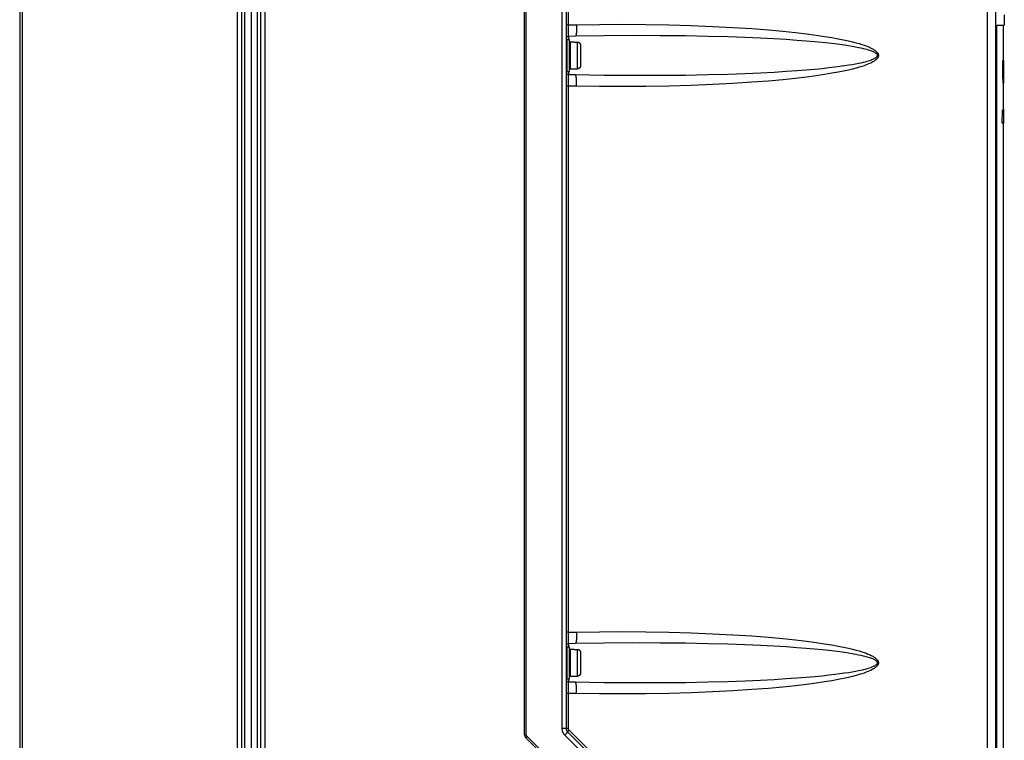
# Model space of a CAD drawing. Extents: x 0 to 594, y 0 to 420.
# Tile 27 of 105: x 247 to 309, y 199 to 244. Entities that reach past the tile are written whole.
import ezdxf

# ---------------------------------------------------------------- set-up
doc = ezdxf.new("R2010")
doc.units = 0
doc.header["$LTSCALE"] = 32.67
doc.layers.get('0').update_dxf_attribs({"linetype": 'CONTINUOUS'})
doc.layers.add('DATUM_AXIS', color=7, linetype='CONTINUOUS')

msp = doc.modelspace()

# ---------------------------------------------------------------- linework, layer by layer
at = {"color": 7, "linetype": 'CONTINUOUS'}
for p, q in [((281.451, 283.804), (281.451, 199.585)), ((278.851, 199.215), (278.851, 281.997)), ((308.193, 151.213), (308.193, 281.621)), ((247.451, 274.071), (247.451, 155.071)), ((261.851, 273.161), (261.851, 155.98)), ((308.711, 243.994), (308.711, 243.358)), ((308.247, 243.359), (308.248, 243.359)), ((308.248, 243.359), (308.711, 243.358)), ((308.248, 151.897), (308.248, 243.358)), ((308.641, 243.333), (308.248, 243.333)), ((308.641, 243.333), (308.711, 243.358)), ((308.641, 243.333), (308.641, 241.151)), ((281.607, 242.674), (282.031, 242.683)), ((308.624, 241.151), (308.651, 241.151)), ((308.641, 241.163), (308.651, 241.163)), ((308.651, 241.163), (308.651, 239.751)), ((282.031, 240.259), (281.607, 240.268)), ((308.631, 239.751), (308.651, 239.751)), ((308.641, 239.751), (308.641, 238.071)), ((308.574, 238.071), (308.566, 237.271)), ((308.574, 238.071), (308.651, 238.071)), ((308.641, 238.131), (308.651, 238.131)), ((308.651, 238.131), (308.651, 237.263)), ((308.566, 237.271), (308.651, 237.271)), ((308.595, 237.263), (308.651, 237.263)), ((308.611, 237.263), (308.651, 237.263)), ((308.641, 237.263), (308.641, 237.263)), ((308.641, 237.263), (308.641, 151.885)), ((281.607, 204.874), (282.031, 204.883)), ((282.031, 202.459), (281.607, 202.468)), ((281.539, 199.373), (307.063, 173.849)), ((304.963, 172.979), (278.939, 199.003))]:
    msp.add_line(p, q, dxfattribs=at)
at = {"color": 9, "linetype": 'CONTINUOUS'}
for p, q in [((281.187, 282.709), (281.187, 199.585)), ((278.963, 199.215), (278.963, 281.997)), ((307.666, 151.34), (307.666, 281.621)), ((281.591, 243.372), (281.591, 277.37)), ((247.596, 274.106), (247.596, 155.036)), ((261, 155.98), (261, 273.162)), ((261.267, 155.98), (261.267, 273.162)), ((261.444, 273.161), (261.444, 155.98)), ((262.256, 155.98), (262.256, 273.161)), ((262.434, 273.161), (262.434, 155.98)), ((262.702, 273.161), (262.702, 155.98)), ((281.591, 243.372), (281.451, 243.372)), ((281.591, 243.372), (282.101, 243.383)), ((281.591, 243.226), (281.591, 243.284)), ((281.591, 243.169), (281.591, 243.226)), ((308.247, 151.893), (308.247, 243.359)), ((281.591, 243.113), (281.591, 243.169)), ((281.592, 243.059), (281.591, 243.113)), ((281.592, 243.008), (281.592, 243.059)), ((281.593, 242.959), (281.592, 243.008)), ((281.594, 242.913), (281.593, 242.959)), ((281.595, 242.87), (281.594, 242.913)), ((281.596, 242.83), (281.595, 242.87)), ((281.597, 242.795), (281.596, 242.83)), ((281.598, 242.764), (281.597, 242.795)), ((281.607, 242.471), (281.607, 242.674)), ((281.607, 240.268), (281.607, 240.471)), ((281.591, 239.57), (281.451, 239.57)), ((281.591, 239.801), (281.592, 239.856)), ((281.591, 239.745), (281.591, 239.801)), ((281.591, 239.687), (281.591, 239.745)), ((281.591, 239.629), (281.591, 239.687)), ((281.591, 239.57), (281.591, 239.629)), ((281.591, 205.572), (281.591, 239.57)), ((282.101, 239.559), (281.591, 239.57)), ((281.592, 239.909), (281.593, 239.959)), ((281.592, 239.856), (281.592, 239.909)), ((281.593, 240.007), (281.594, 240.051)), ((281.593, 239.959), (281.593, 240.007)), ((281.594, 240.051), (281.595, 240.092)), ((281.595, 240.092), (281.596, 240.13)), ((281.591, 205.572), (281.451, 205.572)), ((281.591, 205.572), (282.101, 205.583)), ((281.591, 205.426), (281.591, 205.484)), ((281.591, 205.369), (281.591, 205.426)), ((281.591, 205.313), (281.591, 205.369)), ((281.592, 205.259), (281.591, 205.313)), ((281.592, 205.208), (281.592, 205.259)), ((281.593, 205.159), (281.592, 205.208)), ((281.594, 205.113), (281.593, 205.159)), ((281.595, 205.07), (281.594, 205.113)), ((281.596, 205.03), (281.595, 205.07)), ((281.597, 204.995), (281.596, 205.03)), ((281.598, 204.964), (281.597, 204.995)), ((281.607, 204.671), (281.607, 204.874)), ((281.592, 202.109), (281.593, 202.159)), ((281.593, 202.207), (281.594, 202.251)), ((281.593, 202.159), (281.593, 202.207)), ((281.594, 202.251), (281.595, 202.292)), ((281.595, 202.292), (281.596, 202.33)), ((281.607, 202.468), (281.607, 202.671)), ((281.591, 201.77), (281.451, 201.77)), ((281.591, 202.001), (281.592, 202.056)), ((281.591, 201.945), (281.591, 202.001)), ((281.591, 201.887), (281.591, 201.945)), ((281.591, 201.829), (281.591, 201.887)), ((281.591, 201.77), (281.591, 201.829)), ((282.101, 201.759), (281.591, 201.77)), ((281.591, 199.585), (281.591, 201.77)), ((281.592, 202.056), (281.592, 202.109)), ((278.851, 199.215), (278.963, 199.215)), ((281.591, 199.585), (281.187, 199.585)), ((281.363, 199.161), (306.887, 173.637)), ((307.157, 173.962), (281.632, 199.486)), ((305.046, 173.05), (279.022, 199.074))]:
    msp.add_line(p, q, dxfattribs=at)
for points in [[(281.591, 243.284), (281.591, 243.343), (281.591, 243.372)], [(282.101, 243.383), (282.102, 243.353), (282.102, 243.324), (282.102, 243.294), (282.102, 243.265), (282.102, 243.236), (282.102, 243.207), (282.102, 243.178), (282.101, 243.15), (282.101, 243.122), (282.1, 243.095), (282.099, 243.068), (282.098, 243.042), (282.096, 243.017), (282.095, 242.992), (282.093, 242.967), (282.091, 242.944), (282.09, 242.921), (282.088, 242.899), (282.085, 242.878), (282.083, 242.858), (282.081, 242.839), (282.078, 242.821), (282.076, 242.804), (282.073, 242.788), (282.07, 242.773), (282.067, 242.759), (282.064, 242.746), (282.061, 242.734), (282.058, 242.724), (282.055, 242.714), (282.052, 242.706), (282.048, 242.699), (282.045, 242.693), (282.041, 242.689), (282.038, 242.686), (282.034, 242.684), (282.031, 242.683)], [(282.101, 243.383), (283.525, 243.405), (284.966, 243.411), (286.406, 243.402), (287.83, 243.377), (289.218, 243.338), (290.556, 243.284), (291.824, 243.218), (292.994, 243.142), (294.034, 243.061), (294.94, 242.978), (295.727, 242.896), (296.412, 242.814), (297.008, 242.735), (297.527, 242.658), (297.978, 242.583), (298.371, 242.512), (298.712, 242.444), (299.009, 242.38), (299.266, 242.318), (299.489, 242.26), (299.682, 242.206), (299.849, 242.154), (299.993, 242.106), (300.117, 242.061), (300.224, 242.019), (300.316, 241.979), (300.395, 241.943), (300.463, 241.908), (300.522, 241.876), (300.573, 241.847), (300.616, 241.819), (300.654, 241.793), (300.687, 241.768), (300.716, 241.745), (300.74, 241.723), (300.762, 241.702), (300.78, 241.683), (300.797, 241.664), (300.811, 241.646), (300.823, 241.629), (300.833, 241.613), (300.842, 241.597), (300.85, 241.582), (300.857, 241.567), (300.862, 241.552), (300.867, 241.538), (300.87, 241.525), (300.873, 241.511), (300.875, 241.498), (300.876, 241.484), (300.876, 241.471), (300.876, 241.458), (300.875, 241.444), (300.873, 241.431), (300.87, 241.417), (300.867, 241.404), (300.862, 241.39), (300.857, 241.375), (300.85, 241.36), (300.842, 241.345), (300.833, 241.329), (300.823, 241.313), (300.811, 241.296), (300.797, 241.278), (300.781, 241.259), (300.762, 241.24), (300.74, 241.219), (300.716, 241.197), (300.687, 241.174), (300.655, 241.149), (300.617, 241.123), (300.573, 241.095), (300.522, 241.066), (300.464, 241.034), (300.396, 241), (300.317, 240.963), (300.225, 240.924), (300.118, 240.881), (299.994, 240.836), (299.85, 240.788), (299.683, 240.736), (299.49, 240.682), (299.267, 240.624), (299.01, 240.562), (298.714, 240.498), (298.372, 240.43), (297.98, 240.359), (297.528, 240.284), (297.009, 240.207), (296.413, 240.128), (295.728, 240.046), (294.941, 239.964), (294.035, 239.881), (292.994, 239.8), (291.825, 239.724), (290.556, 239.658), (289.218, 239.604), (287.83, 239.565), (286.407, 239.54), (284.966, 239.531), (283.525, 239.537), (282.101, 239.559)], [(281.607, 242.674), (281.607, 242.675), (281.606, 242.677), (281.605, 242.68), (281.604, 242.684), (281.603, 242.69), (281.603, 242.697), (281.602, 242.705), (281.601, 242.714), (281.6, 242.725), (281.6, 242.737), (281.599, 242.75), (281.598, 242.764)], [(282.031, 242.683), (283.792, 242.712), (285.547, 242.726), (287.271, 242.724), (288.871, 242.708), (290.273, 242.682), (291.502, 242.648), (292.583, 242.609), (293.537, 242.567), (294.381, 242.523), (295.13, 242.478), (295.794, 242.432), (296.385, 242.386), (296.909, 242.34), (297.375, 242.294), (297.788, 242.25), (298.155, 242.207), (298.481, 242.165), (298.77, 242.124), (299.025, 242.085), (299.252, 242.048), (299.452, 242.011), (299.629, 241.977), (299.785, 241.943), (299.922, 241.912), (300.043, 241.881), (300.149, 241.853), (300.242, 241.825), (300.323, 241.799), (300.394, 241.775), (300.455, 241.751), (300.509, 241.729), (300.555, 241.709), (300.595, 241.689), (300.629, 241.671), (300.658, 241.653), (300.683, 241.637), (300.704, 241.622), (300.722, 241.608), (300.737, 241.596), (300.75, 241.583), (300.761, 241.572), (300.77, 241.561), (300.777, 241.551), (300.784, 241.541), (300.789, 241.532), (300.793, 241.523), (300.797, 241.515), (300.8, 241.506), (300.802, 241.498), (300.804, 241.49), (300.805, 241.483), (300.805, 241.475), (300.805, 241.467), (300.805, 241.459), (300.804, 241.452), (300.802, 241.444), (300.8, 241.436), (300.797, 241.427), (300.794, 241.419), (300.789, 241.41), (300.784, 241.401), (300.778, 241.391), (300.77, 241.381), (300.761, 241.37), (300.75, 241.359), (300.738, 241.347), (300.723, 241.334), (300.705, 241.32), (300.684, 241.305), (300.659, 241.289), (300.63, 241.272), (300.596, 241.253), (300.556, 241.234), (300.51, 241.213), (300.457, 241.191), (300.396, 241.168), (300.325, 241.143), (300.244, 241.117), (300.151, 241.09), (300.045, 241.061), (299.925, 241.031), (299.787, 240.999), (299.632, 240.966), (299.455, 240.931), (299.255, 240.895), (299.028, 240.857), (298.773, 240.818), (298.484, 240.777), (298.158, 240.735), (297.791, 240.692), (297.378, 240.648), (296.912, 240.602), (296.388, 240.557), (295.797, 240.51), (295.132, 240.464), (294.383, 240.419), (293.539, 240.374), (292.585, 240.332), (291.504, 240.294), (290.274, 240.26), (288.871, 240.234)], [(281.596, 240.13), (281.598, 240.163), (281.598, 240.178), (281.599, 240.192), (281.6, 240.205), (281.6, 240.217), (281.601, 240.227), (281.602, 240.237), (281.603, 240.245), (281.603, 240.252), (281.604, 240.258), (281.605, 240.262), (281.606, 240.265), (281.607, 240.267), (281.607, 240.268)], [(282.101, 239.559), (282.102, 239.589), (282.102, 239.618), (282.102, 239.648), (282.102, 239.677), (282.102, 239.706), (282.102, 239.735), (282.102, 239.764), (282.101, 239.792), (282.101, 239.819), (282.1, 239.847), (282.099, 239.874), (282.098, 239.9), (282.096, 239.925), (282.095, 239.95), (282.093, 239.974), (282.091, 239.998), (282.09, 240.021), (282.088, 240.043), (282.085, 240.064), (282.083, 240.084), (282.081, 240.103), (282.078, 240.121), (282.076, 240.138), (282.073, 240.154), (282.07, 240.169), (282.067, 240.183), (282.064, 240.196), (282.061, 240.208), (282.058, 240.218), (282.055, 240.228), (282.052, 240.236), (282.048, 240.243), (282.045, 240.248), (282.041, 240.253), (282.038, 240.256), (282.034, 240.258), (282.031, 240.259)], [(288.871, 240.234), (287.271, 240.218), (285.547, 240.216), (283.792, 240.23), (282.031, 240.259)], [(281.591, 205.484), (281.591, 205.543), (281.591, 205.572)], [(282.101, 205.583), (282.102, 205.553), (282.102, 205.524), (282.102, 205.494), (282.102, 205.465), (282.102, 205.436), (282.102, 205.407), (282.102, 205.378), (282.101, 205.35), (282.101, 205.322), (282.1, 205.295), (282.099, 205.268), (282.098, 205.242), (282.096, 205.217), (282.095, 205.192), (282.093, 205.167), (282.091, 205.144), (282.09, 205.121), (282.088, 205.099), (282.085, 205.078), (282.083, 205.058), (282.081, 205.039), (282.078, 205.021), (282.076, 205.004), (282.073, 204.988), (282.07, 204.973), (282.067, 204.959), (282.064, 204.946), (282.061, 204.934), (282.058, 204.924), (282.055, 204.914), (282.052, 204.906), (282.048, 204.899), (282.045, 204.893), (282.041, 204.889), (282.038, 204.886), (282.034, 204.884), (282.031, 204.883)], [(282.101, 205.583), (283.525, 205.605), (284.966, 205.611), (286.406, 205.602), (287.83, 205.577), (289.218, 205.538), (290.556, 205.484), (291.824, 205.418), (292.994, 205.342), (294.034, 205.261), (294.94, 205.178), (295.727, 205.096), (296.412, 205.014), (297.008, 204.935), (297.527, 204.858), (297.978, 204.783), (298.371, 204.712), (298.712, 204.644), (299.009, 204.58), (299.266, 204.518), (299.489, 204.46), (299.682, 204.406), (299.849, 204.354), (299.993, 204.306), (300.117, 204.261), (300.224, 204.219), (300.316, 204.179), (300.395, 204.143), (300.463, 204.108), (300.522, 204.076), (300.573, 204.047), (300.616, 204.019), (300.654, 203.993), (300.687, 203.968), (300.716, 203.945), (300.74, 203.923), (300.762, 203.902), (300.78, 203.883), (300.797, 203.864), (300.811, 203.846), (300.823, 203.829), (300.833, 203.813), (300.842, 203.797), (300.85, 203.782), (300.857, 203.767), (300.862, 203.752), (300.867, 203.738), (300.87, 203.725), (300.873, 203.711), (300.875, 203.698), (300.876, 203.684), (300.876, 203.671), (300.876, 203.658), (300.875, 203.644), (300.873, 203.631), (300.87, 203.617), (300.867, 203.604), (300.862, 203.59), (300.857, 203.575), (300.85, 203.56), (300.842, 203.545), (300.833, 203.529), (300.823, 203.513), (300.811, 203.496), (300.797, 203.478), (300.781, 203.459), (300.762, 203.44), (300.74, 203.419), (300.716, 203.397), (300.687, 203.374), (300.655, 203.349), (300.617, 203.323), (300.573, 203.295), (300.522, 203.266), (300.464, 203.234), (300.396, 203.2), (300.317, 203.163), (300.225, 203.124), (300.118, 203.081), (299.994, 203.036), (299.85, 202.988), (299.683, 202.936), (299.49, 202.882), (299.267, 202.824), (299.01, 202.762), (298.714, 202.698), (298.372, 202.63), (297.98, 202.559), (297.528, 202.484), (297.009, 202.407), (296.413, 202.328), (295.728, 202.246), (294.941, 202.164), (294.035, 202.081), (292.994, 202), (291.825, 201.924), (290.556, 201.858), (289.218, 201.804), (287.83, 201.765), (286.407, 201.74), (284.966, 201.731), (283.525, 201.737), (282.101, 201.759)], [(281.607, 204.874), (281.607, 204.875), (281.606, 204.877), (281.605, 204.88), (281.604, 204.884), (281.603, 204.89), (281.603, 204.897), (281.602, 204.905), (281.601, 204.914), (281.6, 204.925), (281.6, 204.937), (281.599, 204.95), (281.598, 204.964)], [(282.031, 204.883), (283.792, 204.912), (285.547, 204.926), (287.271, 204.924), (288.871, 204.908), (290.273, 204.882), (291.502, 204.848), (292.583, 204.809), (293.537, 204.767), (294.381, 204.723), (295.13, 204.678), (295.794, 204.632), (296.385, 204.586), (296.909, 204.54), (297.375, 204.494), (297.788, 204.45), (298.155, 204.407), (298.481, 204.365), (298.77, 204.324), (299.025, 204.285), (299.252, 204.248), (299.452, 204.211), (299.629, 204.177), (299.785, 204.143), (299.922, 204.112), (300.043, 204.081), (300.149, 204.053), (300.242, 204.025), (300.323, 203.999), (300.394, 203.975), (300.455, 203.951), (300.509, 203.929), (300.555, 203.909), (300.595, 203.889), (300.629, 203.871), (300.658, 203.853), (300.683, 203.837), (300.704, 203.822), (300.722, 203.808), (300.737, 203.796), (300.75, 203.783), (300.761, 203.772), (300.77, 203.761), (300.777, 203.751), (300.784, 203.741), (300.789, 203.732), (300.793, 203.723), (300.797, 203.715), (300.8, 203.706), (300.802, 203.698), (300.804, 203.69), (300.805, 203.683), (300.805, 203.675), (300.805, 203.667), (300.805, 203.659), (300.804, 203.652), (300.802, 203.644), (300.8, 203.636), (300.797, 203.627), (300.794, 203.619), (300.789, 203.61), (300.784, 203.601), (300.778, 203.591), (300.77, 203.581), (300.761, 203.57), (300.75, 203.559), (300.738, 203.547), (300.723, 203.534), (300.705, 203.52), (300.684, 203.505), (300.659, 203.489), (300.63, 203.472), (300.596, 203.453), (300.556, 203.434), (300.51, 203.413), (300.457, 203.391), (300.396, 203.368), (300.325, 203.343), (300.244, 203.317), (300.151, 203.29), (300.045, 203.261), (299.925, 203.231), (299.787, 203.199), (299.632, 203.166), (299.455, 203.131), (299.255, 203.095), (299.028, 203.057), (298.773, 203.018), (298.484, 202.977), (298.158, 202.935), (297.791, 202.892), (297.378, 202.848), (296.912, 202.802), (296.388, 202.757), (295.797, 202.71), (295.132, 202.664), (294.383, 202.619), (293.539, 202.574), (292.585, 202.532), (291.504, 202.494), (290.274, 202.46), (288.871, 202.434)], [(281.596, 202.33), (281.598, 202.363), (281.598, 202.378), (281.599, 202.392), (281.6, 202.405), (281.6, 202.417), (281.601, 202.427), (281.602, 202.437), (281.603, 202.445), (281.603, 202.452), (281.604, 202.458), (281.605, 202.462), (281.606, 202.465), (281.607, 202.467), (281.607, 202.468)], [(288.871, 202.434), (287.271, 202.418), (285.547, 202.416), (283.792, 202.43), (282.031, 202.459)], [(282.101, 201.759), (282.102, 201.789), (282.102, 201.818), (282.102, 201.848), (282.102, 201.877), (282.102, 201.906), (282.102, 201.935), (282.102, 201.964), (282.101, 201.992), (282.101, 202.019), (282.1, 202.047), (282.099, 202.074), (282.098, 202.1), (282.096, 202.125), (282.095, 202.15), (282.093, 202.174), (282.091, 202.198), (282.09, 202.221), (282.088, 202.243), (282.085, 202.264), (282.083, 202.284), (282.081, 202.303), (282.078, 202.321), (282.076, 202.338), (282.073, 202.354), (282.07, 202.369), (282.067, 202.383), (282.064, 202.396), (282.061, 202.408), (282.058, 202.418), (282.055, 202.428), (282.052, 202.436), (282.048, 202.443), (282.045, 202.448), (282.041, 202.453), (282.038, 202.456), (282.034, 202.458), (282.031, 202.459)], [(279.022, 199.074), (279.014, 199.082), (279.007, 199.091), (279, 199.1), (278.994, 199.109), (278.988, 199.119), (278.983, 199.129), (278.978, 199.139), (278.974, 199.149), (278.971, 199.16), (278.968, 199.171), (278.966, 199.182), (278.964, 199.193), (278.963, 199.204), (278.963, 199.215)], [(281.187, 199.585), (281.188, 199.559), (281.19, 199.533), (281.192, 199.507), (281.196, 199.481), (281.201, 199.455), (281.208, 199.43), (281.215, 199.405), (281.223, 199.38), (281.233, 199.356), (281.243, 199.332), (281.255, 199.308), (281.268, 199.285), (281.281, 199.263), (281.296, 199.241), (281.311, 199.22), (281.328, 199.2), (281.345, 199.18), (281.363, 199.161)], [(281.539, 199.373), (281.539, 199.372), (281.539, 199.37), (281.539, 199.367), (281.538, 199.364), (281.536, 199.361), (281.534, 199.357), (281.531, 199.352), (281.527, 199.347), (281.523, 199.341), (281.519, 199.335), (281.514, 199.328), (281.508, 199.321), (281.502, 199.313), (281.495, 199.305), (281.488, 199.296), (281.481, 199.287), (281.473, 199.278), (281.464, 199.269), (281.455, 199.259), (281.446, 199.248), (281.437, 199.238), (281.427, 199.227), (281.417, 199.217), (281.406, 199.206), (281.396, 199.195), (281.385, 199.183), (281.374, 199.172), (281.363, 199.161)], [(281.632, 199.486), (281.625, 199.479), (281.619, 199.472), (281.612, 199.465), (281.605, 199.458), (281.599, 199.452), (281.593, 199.445), (281.587, 199.438), (281.581, 199.432), (281.576, 199.426), (281.571, 199.42), (281.566, 199.415), (281.562, 199.409), (281.558, 199.404), (281.554, 199.4), (281.551, 199.395), (281.548, 199.391), (281.545, 199.388), (281.543, 199.384), (281.541, 199.381), (281.54, 199.379), (281.539, 199.377), (281.538, 199.375), (281.538, 199.374), (281.539, 199.373)], [(281.632, 199.486), (281.626, 199.492), (281.621, 199.499), (281.616, 199.506), (281.611, 199.513), (281.607, 199.52), (281.604, 199.528), (281.6, 199.536), (281.598, 199.544), (281.595, 199.552), (281.594, 199.56), (281.592, 199.568), (281.591, 199.577), (281.591, 199.585)], [(278.939, 199.003), (278.939, 199.003), (278.94, 199.003), (278.941, 199.003), (278.943, 199.004), (278.945, 199.005), (278.947, 199.007), (278.95, 199.008), (278.952, 199.01), (278.955, 199.013), (278.959, 199.015), (278.962, 199.018), (278.966, 199.022), (278.97, 199.025), (278.974, 199.029), (278.979, 199.033), (278.983, 199.037), (278.988, 199.041), (278.992, 199.045), (278.997, 199.05), (279.002, 199.055), (279.007, 199.059), (279.012, 199.064), (279.017, 199.069), (279.022, 199.074)]]:
    msp.add_lwpolyline(points, dxfattribs=at)
at = {"color": 7, "linetype": 'CONTINUOUS'}
for points in [[(308.631, 239.751), (308.629, 240.218), (308.626, 240.684), (308.624, 241.151)], [(308.593, 237.271), (308.594, 237.268), (308.594, 237.266), (308.594, 237.264), (308.595, 237.263), (308.595, 237.263)], [(308.611, 237.263), (308.611, 237.263), (308.611, 237.263)]]:
    msp.add_lwpolyline(points, dxfattribs=at)
for centre, radius, start, end in [((281.611, 242.514), 0.16, 91.2, 180.00001), ((281.611, 240.428), 0.16, 180, 268.8), ((281.611, 204.714), 0.16, 91.2, 180.00001), ((281.611, 202.628), 0.16, 180, 268.8), ((279.151, 199.215), 0.3, 180, 225), ((281.751, 199.585), 0.3, 180, 225)]:
    msp.add_arc(centre, radius, start, end, dxfattribs=at)
at = {"layer": 'DATUM_AXIS', "color": 9, "linetype": 'CONTINUOUS'}
for p, q in [((281.511, 240.471), (281.511, 242.471)), ((281.711, 240.631), (281.711, 242.311)), ((282.151, 240.637), (282.151, 242.305)), ((281.511, 202.671), (281.511, 204.671)), ((281.711, 202.831), (281.711, 204.511)), ((282.151, 202.837), (282.151, 204.505))]:
    msp.add_line(p, q, dxfattribs=at)
at = {"layer": 'DATUM_AXIS', "color": 7, "linetype": 'CONTINUOUS'}
for p, q in [((281.511, 242.471), (281.651, 242.471)), ((281.651, 240.471), (281.651, 242.471)), ((281.711, 242.311), (281.951, 242.311)), ((281.951, 242.311), (281.951, 242.305)), ((281.951, 242.305), (282.151, 242.305)), ((282.351, 242.103), (282.351, 240.839)), ((281.511, 240.471), (281.651, 240.471)), ((281.711, 240.631), (281.951, 240.631)), ((281.951, 240.637), (281.951, 240.631)), ((281.951, 240.637), (282.151, 240.637)), ((281.511, 204.671), (281.651, 204.671)), ((281.651, 202.671), (281.651, 204.671)), ((281.711, 204.511), (281.951, 204.511)), ((281.951, 204.511), (281.951, 204.505)), ((281.951, 204.505), (282.151, 204.505)), ((282.351, 204.303), (282.351, 203.039)), ((281.711, 202.831), (281.951, 202.831)), ((281.951, 202.837), (282.151, 202.837)), ((281.951, 202.837), (281.951, 202.831)), ((281.511, 202.671), (281.651, 202.671))]:
    msp.add_line(p, q, dxfattribs=at)
for points in [[(282.151, 242.305), (282.16, 242.305), (282.169, 242.304), (282.177, 242.303), (282.186, 242.302), (282.195, 242.3), (282.204, 242.298), (282.212, 242.295), (282.221, 242.292), (282.229, 242.289), (282.237, 242.285), (282.245, 242.281), (282.253, 242.277), (282.261, 242.272), (282.268, 242.267), (282.275, 242.261), (282.282, 242.255), (282.289, 242.249), (282.295, 242.243), (282.301, 242.236), (282.307, 242.229), (282.312, 242.222), (282.317, 242.215), (282.322, 242.207), (282.327, 242.199), (282.331, 242.191), (282.334, 242.183), (282.338, 242.174), (282.341, 242.166), (282.343, 242.157), (282.346, 242.148), (282.347, 242.139), (282.349, 242.13), (282.35, 242.121), (282.351, 242.112), (282.351, 242.103)], [(282.351, 240.839), (282.351, 240.83), (282.35, 240.821), (282.349, 240.811), (282.347, 240.802), (282.346, 240.793), (282.343, 240.785), (282.341, 240.776), (282.338, 240.767), (282.334, 240.759), (282.331, 240.751), (282.327, 240.743), (282.322, 240.735), (282.317, 240.727), (282.312, 240.72), (282.307, 240.712), (282.301, 240.705), (282.295, 240.699), (282.289, 240.692), (282.282, 240.686), (282.275, 240.681), (282.268, 240.675), (282.261, 240.67), (282.253, 240.665), (282.245, 240.661), (282.237, 240.657), (282.229, 240.653), (282.221, 240.65), (282.212, 240.647), (282.204, 240.644), (282.195, 240.642), (282.186, 240.64), (282.177, 240.639), (282.169, 240.638), (282.16, 240.637), (282.151, 240.637)], [(282.151, 204.505), (282.16, 204.505), (282.169, 204.504), (282.177, 204.503), (282.186, 204.502), (282.195, 204.5), (282.204, 204.498), (282.212, 204.495), (282.221, 204.492), (282.229, 204.489), (282.237, 204.485), (282.245, 204.481), (282.253, 204.477), (282.261, 204.472), (282.268, 204.467), (282.275, 204.461), (282.282, 204.455), (282.289, 204.449), (282.295, 204.443), (282.301, 204.436), (282.307, 204.429), (282.312, 204.422), (282.317, 204.415), (282.322, 204.407), (282.327, 204.399), (282.331, 204.391), (282.334, 204.383), (282.338, 204.374), (282.341, 204.366), (282.343, 204.357), (282.346, 204.348), (282.347, 204.339), (282.349, 204.33), (282.35, 204.321), (282.351, 204.312), (282.351, 204.303)], [(282.351, 203.039), (282.351, 203.03), (282.35, 203.021), (282.349, 203.011), (282.347, 203.002), (282.346, 202.993), (282.343, 202.985), (282.341, 202.976), (282.338, 202.967), (282.334, 202.959), (282.331, 202.951), (282.327, 202.943), (282.322, 202.935), (282.317, 202.927), (282.312, 202.92), (282.307, 202.912), (282.301, 202.905), (282.295, 202.899), (282.289, 202.892), (282.282, 202.886), (282.275, 202.881), (282.268, 202.875), (282.261, 202.87), (282.253, 202.865), (282.245, 202.861), (282.237, 202.857), (282.229, 202.853), (282.221, 202.85), (282.212, 202.847), (282.204, 202.844), (282.195, 202.842), (282.186, 202.84), (282.177, 202.839), (282.169, 202.838), (282.16, 202.837), (282.151, 202.837)]]:
    msp.add_lwpolyline(points, dxfattribs=at)
for centre, start, end in [((281.511, 242.411), 90, 180), ((281.711, 242.251), 90, 180), ((281.511, 240.531), 180, 270), ((281.711, 240.691), 180, 270), ((281.511, 204.611), 90, 180), ((281.711, 204.451), 90, 180), ((281.711, 202.891), 180, 270), ((281.511, 202.731), 180, 270)]:
    msp.add_arc(centre, 0.06, start, end, dxfattribs=at)

doc.saveas('drawing.dxf')
